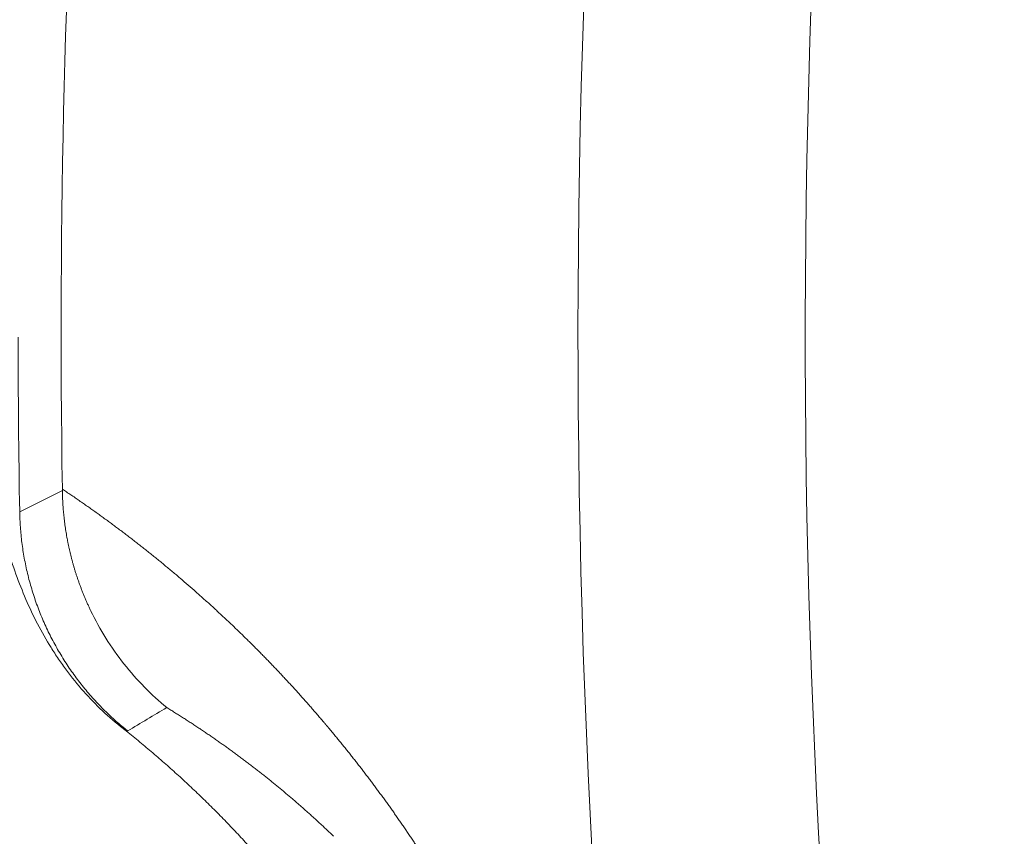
# Model space of a CAD drawing. Header units: millimetres. Extents: x 5437 to 18441, y -4466 to 3128.
# Tile 118 of 256: x 8408.04 to 8416.63, y -2781.46 to -2774.34. Entities that reach past the tile are written whole.
import ezdxf

# ---------------------------------------------------------------- set-up
doc = ezdxf.new("R2010")
doc.units = ezdxf.units.MM
doc.layers.add('1', color=7, linetype='Continuous', true_color=0xffffff)
doc.dimstyles.get("Standard").update_dxf_attribs({"dimtxt": 0.18, "dimasz": 0.18, "dimexe": 0.18, "dimexo": 0.0625, "dimgap": 0.09, "dimtad": 0, "dimtih": 1, "dimtoh": 1, "dimdec": 4, "dimzin": 0, "dimdsep": 46, "dimtxsty": 'Standard', "dimcen": 0.09, "dimadec": 0, "dimazin": 0, "dimtfac": 1, "dimtdec": 4, "dimtofl": 0, "dimtmove": 0, "dimatfit": 3, "dimfxl": 1, "dimtolj": 1, "dimtzin": 0, "dimarcsym": 0})

# ---------------------------------------------------------------- blocks, each defined once
blk = doc.blocks.new('*D53')
at = {"color": 0, "lineweight": -2, "transparency": 16777216}
for p, q in [((10989.4307, -2154.4155), (10692.9173, -2240.8213)), ((11069.4307, -2154.4155), (10989.4307, -2154.4155)), ((8443.48, -2896.4116), (8443.48, -2896.2316)), ((8443.39, -2896.3216), (8443.57, -2896.3216))]:
    blk.add_line(p, q, dxfattribs=at)
at = {"color": 0, "lineweight": 20, "transparency": 16777216}
blk.add_solid([(10689.1871, -2228.0204), (10696.6476, -2253.6222), (10616.1119, -2263.2029)], dxfattribs=at)
at = {"layer": 'Defpoints', "color": 0, "lineweight": 20, "transparency": 16777216}
for p in [(10616.1119, -2263.2029), (6270.848, -3529.4402)]:
    blk.add_point(p, dxfattribs=at)
at = {"color": 0, "lineweight": 20, "transparency": 16777216, "insert": (11249.5207, -2154.4155), "char_height": 80, "attachment_point": 5}
blk.add_mtext('\\A1;R2260', dxfattribs=at)
blk = doc.blocks.new('*D54')
at = {"color": 0, "lineweight": -2, "transparency": 16777216}
blk.add_line((7492.6853, -2896.3216), (7463.5164, -2896.3216), dxfattribs=at)
at = {"color": 0, "lineweight": -3, "transparency": 16777216}
for start, end in [(14.7247061, 87.3296239), (101.5902046, 175.2752939)]:
    blk.add_arc((8434.1189, -2896.3216), 970.4225, start, end, dxfattribs=at)
at = {"color": 0, "lineweight": 20, "transparency": 16777216}
for points in [[(9385.6953, -2646.8098), (9359.6469, -2652.519), (9389.7986, -2727.8095)], [(7480.3159, -2816.9391), (7453.6719, -2815.84), (7463.6964, -2896.3216)]]:
    blk.add_solid(points, dxfattribs=at)
at = {"layer": 'Defpoints', "color": 0, "lineweight": 20, "transparency": 16777216}
for p in [(7900.863, -2085.5454), (10671.8171, -2501.755), (7492.7478, -2896.3216), (7740.5009, -2896.3216), (8434.1189, -2896.3216)]:
    blk.add_point(p, dxfattribs=at)
at = {"color": 0, "lineweight": 20, "transparency": 16777216, "insert": (8359.2409, -1928.7921), "char_height": 80, "attachment_point": 5}
blk.add_mtext('\\A1;165%%D', dxfattribs=at)

msp = doc.modelspace()

# ---------------------------------------------------------------- linework, layer by layer
at = {"color": 7, "lineweight": 20}
msp.add_arc((8443.47995, -2896.41157), 893, 10.1099821, 350.11198757, dxfattribs=at)
at = {"layer": '1', "color": 0, "lineweight": 20}
for centre, radius, start, end in [((8443.47995, -2896.32157), 185, 96.5210517, 140.9397701), ((8495.27522, -2777.08546), 86.87162, 176.2564174, 180.8895243), ((8495.27522, -2777.08546), 80.37817, 177.1856145, 208.6322405), ((8495.27522, -2777.08546), 82.36106, 177.5117355, 208.8132012), ((8495.27522, -2777.08546), 87.24705, 180.0143918, 181.0160827)]:
    msp.add_arc(centre, radius, start, end, dxfattribs=at)
for points, degree, knots in [([(8408.94429, -2780.52312), (8408.81863, -2780.42408), (8408.70388, -2780.31517), (8408.54685, -2780.13813), (8408.49704, -2780.07682), (8408.42604, -2779.98149), (8408.403, -2779.94914), (8408.35815, -2779.88334), (8408.3363, -2779.8498), (8408.23095, -2779.6807), (8408.15873, -2779.5403), (8408.03372, -2779.25125), (8407.98086, -2779.10264), (8407.92338, -2778.91323), (8407.91231, -2778.87516), (8407.89095, -2778.79871), (8407.88065, -2778.7603), (8407.85086, -2778.64494), (8407.83243, -2778.56772), (8407.78038, -2778.33537), (8407.75002, -2778.17953), (8407.6927, -2777.86714), (8407.66566, -2777.71062), (8407.62558, -2777.47579), (8407.61231, -2777.3975), (8407.58562, -2777.24094), (8407.57216, -2777.16268), (8407.55855, -2777.08444)], 3, [0, 0, 0, 0, 0.125, 0.125, 0.1875, 0.1875, 0.21875, 0.21875, 0.25, 0.25, 0.375, 0.375, 0.5, 0.5, 0.53125, 0.53125, 0.5625, 0.5625, 0.625, 0.625, 0.75, 0.75, 0.875, 0.875, 0.9375, 0.9375, 1, 1, 1, 1]), ([(8408.41407, -2778.43413), (8408.42645, -2778.44241), (8408.45117, -2778.45894), (8408.48819, -2778.48399), (8408.52509, -2778.50915), (8408.56187, -2778.53446), (8408.59854, -2778.55991), (8408.63508, -2778.58549), (8408.67151, -2778.61122), (8408.70781, -2778.63708), (8408.744, -2778.66307), (8408.78007, -2778.68921), (8408.81602, -2778.71549), (8408.85186, -2778.7419), (8408.88757, -2778.76845), (8408.92317, -2778.79514), (8408.95865, -2778.82196), (8408.99402, -2778.84892), (8409.02926, -2778.87602), (8409.06439, -2778.90326), (8409.0994, -2778.93063), (8409.1343, -2778.95815), (8409.16907, -2778.98579), (8409.20374, -2779.01358), (8409.23828, -2779.0415), (8409.27271, -2779.06956), (8409.30702, -2779.09776), (8409.34122, -2779.12609), (8409.3753, -2779.15456), (8409.40926, -2779.18316), (8409.43187, -2779.20239), (8409.44316, -2779.21199)], 3, [0, 0, 0, 0, 0.0362217, 0.0723189, 0.1082918, 0.1441402, 0.1798642, 0.215464, 0.2509393, 0.2862904, 0.3215173, 0.3566199, 0.3915982, 0.4264524, 0.4611825, 0.4957883, 0.5302701, 0.5646278, 0.5988615, 0.6329711, 0.6669568, 0.7008184, 0.7345562, 0.76817, 0.8016599, 0.8350261, 0.8682683, 0.9013869, 0.9343816, 0.9672527, 1, 1, 1, 1]), ([(8408.41425, -2778.44576), (8408.41441, -2778.45428), (8408.41471, -2778.47136), (8408.4155, -2778.49703), (8408.41655, -2778.52284), (8408.41787, -2778.54877), (8408.41947, -2778.57482), (8408.42135, -2778.60099), (8408.42352, -2778.62727), (8408.42597, -2778.65366), (8408.42872, -2778.68015), (8408.43177, -2778.70674), (8408.43512, -2778.73343), (8408.43877, -2778.76021), (8408.44273, -2778.78708), (8408.44701, -2778.81402), (8408.45159, -2778.84105), (8408.4565, -2778.86814), (8408.46173, -2778.8953), (8408.46727, -2778.92252), (8408.47122, -2778.94066), (8408.4732, -2778.94974)], 3, [0, 0, 0, 0, 0.0502533, 0.10078, 0.1515788, 0.2026484, 0.2539871, 0.3055936, 0.3574662, 0.4096033, 0.462003, 0.5146636, 0.567583, 0.6207593, 0.6741904, 0.7278741, 0.7818082, 0.8359903, 0.890418, 0.9450888, 1, 1, 1, 1]), ([(8408.4732, -2778.94974), (8408.47512, -2778.95829), (8408.47898, -2778.97548), (8408.48515, -2779.00131), (8408.49164, -2779.02734), (8408.49848, -2779.05357), (8408.50568, -2779.07998), (8408.51324, -2779.10656), (8408.52117, -2779.13332), (8408.52948, -2779.16025), (8408.53817, -2779.18733), (8408.54726, -2779.21457), (8408.55674, -2779.24195), (8408.56664, -2779.26946), (8408.57694, -2779.29709), (8408.58767, -2779.32485), (8408.59882, -2779.35271), (8408.61041, -2779.38067), (8408.62243, -2779.40873), (8408.6349, -2779.43686), (8408.6478, -2779.46507), (8408.65672, -2779.48381), (8408.66121, -2779.49322)], 3, [0, 0, 0, 0, 0.0455861, 0.0916477, 0.1381839, 0.1851931, 0.2326741, 0.2806251, 0.3290445, 0.3779302, 0.4272802, 0.4770923, 0.527364, 0.5780926, 0.6292754, 0.6809095, 0.7329917, 0.7855186, 0.8384867, 0.8918922, 0.9457314, 1, 1, 1, 1]), ([(8409.58216, -2779.33252), (8409.59402, -2779.343), (8409.61766, -2779.3639), (8409.65303, -2779.3955), (8409.68822, -2779.42718), (8409.72321, -2779.45895), (8409.75801, -2779.49082), (8409.79263, -2779.52278), (8409.82705, -2779.55484), (8409.86129, -2779.58699), (8409.89533, -2779.61924), (8409.92918, -2779.65158), (8409.96285, -2779.68402), (8409.99632, -2779.71653), (8410.01859, -2779.73839), (8410.02968, -2779.74929)], 3, [0, 0, 0, 0, 0.079685, 0.1589093, 0.237673, 0.3159762, 0.393819, 0.4712016, 0.5481239, 0.6245862, 0.7005885, 0.7761309, 0.8512135, 0.9258365, 1, 1, 1, 1]), ([(8408.66122, -2779.49322), (8408.70114, -2779.57617), (8408.7456, -2779.65685), (8408.84272, -2779.81231), (8408.89538, -2779.88708), (8409.00774, -2780.02954), (8409.06744, -2780.09723), (8409.19252, -2780.2247), (8409.25789, -2780.28447), (8409.32538, -2780.34002)], 3, [0, 0, 0, 0, 0.25, 0.25, 0.5, 0.5, 0.75, 0.75, 1, 1, 1, 1]), ([(8410.02968, -2779.74929), (8410.03925, -2779.75872), (8410.05832, -2779.77754), (8410.08688, -2779.80598), (8410.11529, -2779.83447), (8410.14356, -2779.86303), (8410.16236, -2779.88221), (8410.17174, -2779.89177)], 3, [0, 0, 0, 0, 0.2021826, 0.4032736, 0.6032734, 0.8021821, 1, 1, 1, 1]), ([(8410.17174, -2779.89177), (8410.18171, -2779.90198), (8410.20161, -2779.92237), (8410.23142, -2779.95322), (8410.26114, -2779.9842), (8410.29075, -2780.01533), (8410.32027, -2780.0466), (8410.34969, -2780.07802), (8410.37901, -2780.10958), (8410.40823, -2780.14129), (8410.43735, -2780.17314), (8410.46638, -2780.20513), (8410.49531, -2780.23727), (8410.52414, -2780.26956), (8410.55288, -2780.30199), (8410.58152, -2780.33456), (8410.61006, -2780.36727), (8410.6385, -2780.40014), (8410.66685, -2780.43313), (8410.68573, -2780.45531), (8410.69515, -2780.46638)], 3, [0, 0, 0, 0, 0.0574182, 0.1146168, 0.1715959, 0.2283555, 0.2848958, 0.3412168, 0.3973186, 0.4532014, 0.5088651, 0.56431, 0.619536, 0.6745434, 0.7293321, 0.7839023, 0.8382541, 0.8923876, 0.9463028, 1, 1, 1, 1]), ([(8410.72591, -2781.40954), (8410.71711, -2781.40125), (8410.69944, -2781.38461), (8410.67286, -2781.35985), (8410.64611, -2781.33512), (8410.61917, -2781.31044), (8410.59205, -2781.28582), (8410.56476, -2781.26125), (8410.53728, -2781.23674), (8410.50963, -2781.21228), (8410.48179, -2781.18788), (8410.45378, -2781.16353), (8410.42558, -2781.13925), (8410.3972, -2781.11504), (8410.36865, -2781.09088), (8410.33991, -2781.06679), (8410.31099, -2781.04277), (8410.2819, -2781.01882), (8410.25262, -2780.99493), (8410.22316, -2780.97112), (8410.19352, -2780.94738), (8410.1637, -2780.92372), (8410.1337, -2780.90013), (8410.10352, -2780.87662), (8410.07315, -2780.85319), (8410.04261, -2780.82984), (8410.01189, -2780.80658), (8409.98099, -2780.7834), (8409.94991, -2780.7603), (8409.91864, -2780.73729), (8409.8872, -2780.71437), (8409.85558, -2780.69155), (8409.82378, -2780.66881), (8409.79179, -2780.64617), (8409.75963, -2780.62362), (8409.72729, -2780.60117), (8409.69477, -2780.57882), (8409.66208, -2780.55657), (8409.6292, -2780.53442), (8409.59614, -2780.51238), (8409.56291, -2780.49044), (8409.5295, -2780.46861), (8409.49591, -2780.44689), (8409.46215, -2780.42528), (8409.4282, -2780.40378), (8409.39408, -2780.3824), (8409.35979, -2780.36111), (8409.33687, -2780.34708), (8409.32538, -2780.34005)], 3, [0, 0, 0, 0, 0.0185671, 0.0372752, 0.0561241, 0.075114, 0.0942447, 0.1135164, 0.132929, 0.1524825, 0.172177, 0.1920124, 0.2119888, 0.2321061, 0.2523644, 0.2727637, 0.2933039, 0.3139851, 0.3348074, 0.3557706, 0.3768748, 0.39812, 0.4195062, 0.4410334, 0.4627016, 0.4845109, 0.5064611, 0.5285524, 0.5507848, 0.5731582, 0.5956726, 0.618328, 0.6411245, 0.6640621, 0.6871407, 0.7103604, 0.7337211, 0.7572229, 0.7808658, 0.8046497, 0.8285747, 0.8526408, 0.8768479, 0.9011962, 0.9256855, 0.9503159, 0.9750874, 1, 1, 1, 1]), ([(8411.62878, -2791.17769), (8411.98009, -2790.36888), (8412.23234, -2789.51705), (8412.3785, -2788.63832), (8412.45264, -2786.86308), (8412.09617, -2785.12241), (8411.81166, -2784.27826), (8411.16474, -2782.93274), (8410.26105, -2781.75181), (8409.856, -2781.30526), (8409.41562, -2780.89457), (8408.94429, -2780.52315)], 5, [0, 0, 0, 0, 0, 0, 0.3730627, 0.3730627, 0.3730627, 0.7461254, 0.7461254, 0.7461254, 1, 1, 1, 1, 1, 1]), ([(8408.98436, -2780.54395), (8408.98419, -2780.54402), (8408.98384, -2780.54415), (8408.98307, -2780.54416), (8408.98212, -2780.54402), (8408.98098, -2780.54372), (8408.97963, -2780.54326), (8408.97809, -2780.54265), (8408.97636, -2780.54188), (8408.97443, -2780.54096), (8408.9723, -2780.53988), (8408.96998, -2780.53864), (8408.96746, -2780.53725), (8408.96474, -2780.5357), (8408.96183, -2780.534), (8408.95872, -2780.53214), (8408.95542, -2780.53014), (8408.95191, -2780.52797), (8408.94823, -2780.52566), (8408.9456, -2780.52399), (8408.94429, -2780.52315)], 3, [0, 0, 0, 0, 0.055959, 0.1118456, 0.1676644, 0.2234201, 0.2791174, 0.3347608, 0.3903551, 0.445905, 0.5014152, 0.5568904, 0.6123353, 0.6677547, 0.7231533, 0.7785358, 0.833907, 0.8892716, 0.9446344, 1, 1, 1, 1]), ([(8410.76735, -2780.55228), (8410.77589, -2780.56256), (8410.79292, -2780.58307), (8410.81841, -2780.61404), (8410.84378, -2780.64508), (8410.86903, -2780.6762), (8410.89416, -2780.7074), (8410.91916, -2780.73868), (8410.94405, -2780.77003), (8410.96881, -2780.80146), (8410.99345, -2780.83297), (8411.01797, -2780.86456), (8411.04237, -2780.89623), (8411.06665, -2780.92797), (8411.0908, -2780.95979), (8411.11484, -2780.99169), (8411.13875, -2781.02367), (8411.16255, -2781.05573), (8411.18622, -2781.08787), (8411.20978, -2781.12008), (8411.23321, -2781.15237), (8411.25652, -2781.18475), (8411.27971, -2781.2172), (8411.30279, -2781.24973), (8411.32574, -2781.28234), (8411.34857, -2781.31503), (8411.37128, -2781.3478), (8411.39388, -2781.38064), (8411.41635, -2781.41357), (8411.4387, -2781.44658), (8411.46094, -2781.47966), (8411.48305, -2781.51283), (8411.50505, -2781.54607), (8411.52693, -2781.5794), (8411.54869, -2781.61281), (8411.57032, -2781.64629), (8411.59185, -2781.67986), (8411.61325, -2781.7135), (8411.63453, -2781.74723), (8411.6557, -2781.78104), (8411.67674, -2781.81492), (8411.69767, -2781.84889), (8411.71848, -2781.88294), (8411.73918, -2781.91707), (8411.75975, -2781.95128), (8411.78021, -2781.98558), (8411.80055, -2782.01995), (8411.82077, -2782.0544), (8411.84088, -2782.08894), (8411.86086, -2782.12356), (8411.88073, -2782.15826), (8411.90049, -2782.19303), (8411.92012, -2782.2279), (8411.93964, -2782.26283), (8411.95263, -2782.28631), (8411.9591, -2782.29801)], 3, [0, 0, 0, 0, 0.0219276, 0.0437366, 0.0654271, 0.0869991, 0.1084526, 0.1297878, 0.1510045, 0.172103, 0.1930832, 0.2139452, 0.2346891, 0.2553147, 0.2758224, 0.296212, 0.3164836, 0.3366373, 0.3566731, 0.3765911, 0.3963914, 0.416074, 0.4356389, 0.4550862, 0.4744159, 0.4936283, 0.5127231, 0.5317007, 0.550561, 0.569304, 0.5879299, 0.6064387, 0.6248304, 0.6431053, 0.6612632, 0.6793043, 0.6972287, 0.7150365, 0.7327276, 0.7503023, 0.7677605, 0.7851024, 0.802328, 0.8194375, 0.8364308, 0.8533082, 0.8700697, 0.8867153, 0.9032452, 0.9196595, 0.9359582, 0.9521416, 0.9682096, 0.9841623, 1, 1, 1, 1])]:
    msp.add_open_spline(points, degree=degree, knots=knots, dxfattribs=at)
for points, degree in [([(8408.04189, -2778.63261), (8408.16594, -2778.56969), (8408.29006, -2778.50742), (8408.41425, -2778.44576)], 3), ([(8408.41425, -2778.44576), (8408.41419, -2778.44188), (8408.41413, -2778.438), (8408.41407, -2778.43413)], 3), ([(8409.44316, -2779.21199), (8409.48989, -2779.25183), (8409.53306, -2779.28922), (8409.58216, -2779.33252)], 3), ([(8409.32538, -2780.34005), (8409.21135, -2780.40729), (8409.09767, -2780.47525), (8408.98436, -2780.54395)], 3), ([(8410.69515, -2780.46638), (8410.71353, -2780.48804), (8410.72975, -2780.50721), (8410.74725, -2780.52813), (8410.76735, -2780.55228)], 4), ([(8410.7815, -2781.46253), (8410.76303, -2781.44478), (8410.7445, -2781.42712), (8410.72591, -2781.40954)], 3)]:
    msp.add_open_spline(points, degree=degree, dxfattribs=at)
msp.add_rational_spline([(8408.04189, -2778.63261), (8408.06294, -2779.81027), (8408.98436, -2780.54395)], [1, 0.904622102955, 1], degree=2, dxfattribs=at)

# ---------------------------------------------------------------- dimensions: what is measured, and where the dimension line sits
at = {"color": 0, "lineweight": 20}
dim = msp.add_angular_dim_2l(base=(7900.86303, -2085.54536), line1=((8434.11893, -2896.32157), (10671.81706, -2501.75501)), line2=((7740.5009, -2896.32157), (7492.74781, -2896.32157)), text='165%%D', dimstyle='Standard', override={"dimtxt": 80, "dimasz": 80, "dimlwd": 65533}, dxfattribs=at)
dim.commit()
dim.dimension.update_dxf_attribs({"geometry": '*D54', "text_midpoint": (8359.2409, -1928.79214), "dimtype": 162})
dim = msp.add_diameter_dim_2p(p1=(6270.84796, -3529.44022), p2=(10616.11195, -2263.20291), text='R2260', dimstyle='Standard', override={"dimtxt": 80, "dimasz": 80, "dimdec": 0}, dxfattribs=at)
dim.commit()
dim.dimension.update_dxf_attribs({"geometry": '*D53', "text_midpoint": (11249.52071, -2154.41547), "dimtype": 163})

doc.saveas('drawing.dxf')
